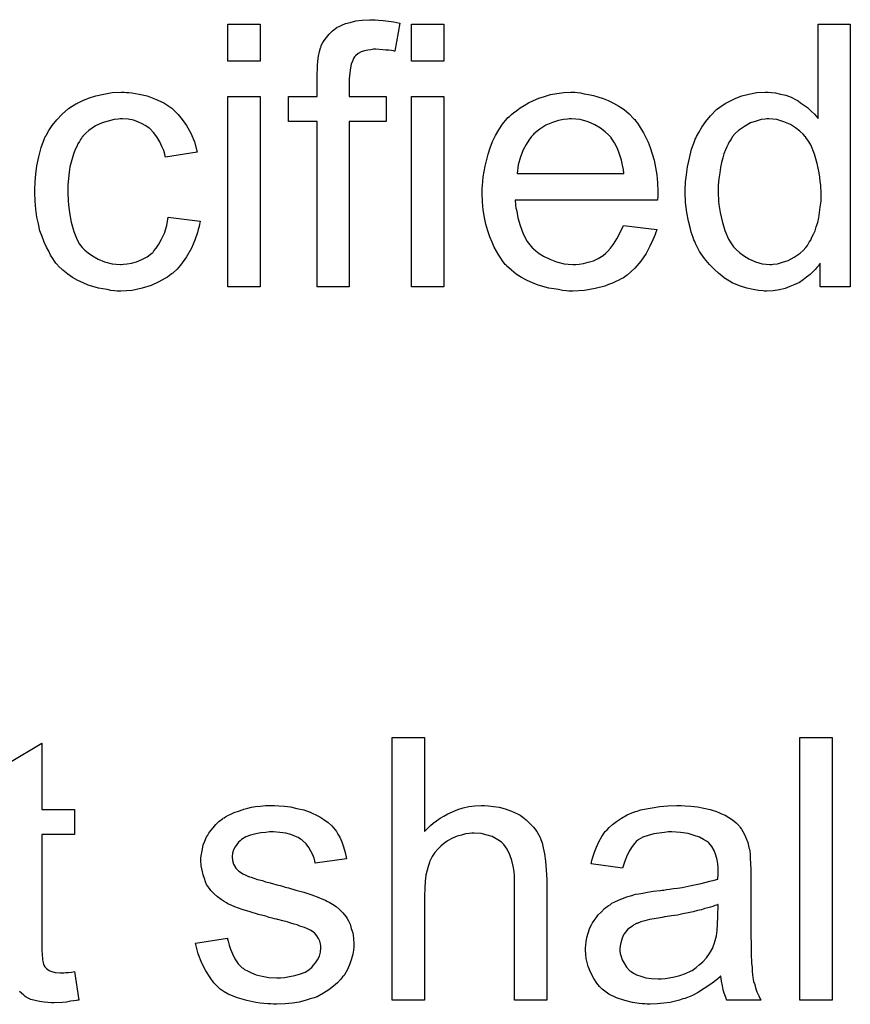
# Model space of a CAD drawing. Extents: x -1.7 to 9, y -2.8 to 5.2.
# Tile 219 of 227: x 5.96 to 6.213, y 3.753 to 4.053. Entities that reach past the tile are written whole.
import ezdxf

# ---------------------------------------------------------------- set-up
doc = ezdxf.new("R2010")
doc.units = 0
doc.layers.add('qfn32-50-23-b_document', color=1, linetype='CONTINUOUS')

msp = doc.modelspace()

# ---------------------------------------------------------------- linework, layer by layer
at = {"layer": 'qfn32-50-23-b_document', "color": 1}
for points in [[(6.033063, 4.040861), (6.023228, 4.040861), (6.023228, 4.052084), (6.033063, 4.052084), (6.033063, 4.040861)], [(6.069161, 4.053356), (6.07055, 4.053241), (6.072169, 4.053009), (6.073789, 4.052778), (6.07564, 4.052431), (6.074136, 4.043869), (6.074021, 4.043869), (6.073673, 4.043985), (6.073095, 4.044101), (6.072285, 4.044216), (6.071359, 4.044216), (6.070434, 4.044332), (6.068351, 4.044448), (6.067657, 4.044448), (6.066847, 4.044332), (6.065922, 4.044216), (6.06488, 4.043985), (6.063839, 4.043638), (6.062913, 4.043175), (6.062104, 4.042481), (6.061988, 4.042365), (6.061872, 4.042134), (6.061525, 4.041671), (6.061178, 4.040861), (6.060831, 4.039935), (6.060599, 4.038778), (6.060368, 4.037274), (6.060252, 4.035423), (6.060252, 4.030101), (6.071475, 4.030101), (6.071475, 4.022465), (6.060252, 4.022465), (6.060252, 3.972019), (6.050418, 3.972019), (6.050418, 4.022465), (6.04174, 4.022465), (6.04174, 4.030101), (6.050418, 4.030101), (6.050418, 4.036233), (6.050418, 4.036349), (6.050418, 4.036464), (6.050418, 4.037159), (6.050533, 4.0382), (6.050533, 4.039472), (6.050649, 4.040861), (6.050881, 4.042365), (6.051112, 4.043753), (6.051459, 4.04491), (6.051575, 4.045026), (6.05169, 4.045605), (6.052038, 4.046299), (6.052616, 4.047109), (6.05331, 4.048034), (6.05412, 4.049076), (6.055162, 4.050117), (6.056434, 4.051043), (6.05655, 4.051158), (6.057128, 4.05139), (6.057938, 4.051852), (6.059095, 4.052315), (6.060484, 4.052662), (6.062219, 4.053125), (6.064186, 4.053356), (6.0665, 4.053472), (6.06812, 4.053472), (6.069161, 4.053356)], [(6.089062, 4.040861), (6.079227, 4.040861), (6.079227, 4.052084), (6.089062, 4.052084), (6.089062, 4.040861)], [(6.212976, 3.972019), (6.203836, 3.972019), (6.203836, 3.979309), (6.20372, 3.979193), (6.203605, 3.978961), (6.203257, 3.978499), (6.202795, 3.97792), (6.202216, 3.977342), (6.201522, 3.976647), (6.200712, 3.975838), (6.199671, 3.975028), (6.19863, 3.974218), (6.197472, 3.973408), (6.196084, 3.972714), (6.19458, 3.972135), (6.193076, 3.971557), (6.19134, 3.971094), (6.189489, 3.970862), (6.187522, 3.970747), (6.186828, 3.970747), (6.186365, 3.970862), (6.184977, 3.970978), (6.183357, 3.971209), (6.18139, 3.971672), (6.179192, 3.972367), (6.176994, 3.973292), (6.174795, 3.974565), (6.17468, 3.974565), (6.174564, 3.974796), (6.17387, 3.975259), (6.172828, 3.976185), (6.171556, 3.977342), (6.170052, 3.978846), (6.168547, 3.980697), (6.167043, 3.98278), (6.165771, 3.985209), (6.165771, 3.985325), (6.165655, 3.985556), (6.165539, 3.985903), (6.165308, 3.986366), (6.165077, 3.98706), (6.164729, 3.98787), (6.164498, 3.98868), (6.164267, 3.989722), (6.163688, 3.992035), (6.16311, 3.994697), (6.162762, 3.997705), (6.162647, 4.000944), (6.162647, 4.00106), (6.162647, 4.001291), (6.162647, 4.001754), (6.162647, 4.002448), (6.162762, 4.003143), (6.162762, 4.004068), (6.162994, 4.006151), (6.163341, 4.008581), (6.163919, 4.011242), (6.164614, 4.014019), (6.165539, 4.01668), (6.165539, 4.016795), (6.165655, 4.017027), (6.165886, 4.017374), (6.166118, 4.017837), (6.166812, 4.019109), (6.167738, 4.020729), (6.168895, 4.022465), (6.170399, 4.0242), (6.172134, 4.026051), (6.174217, 4.027555), (6.174333, 4.027555), (6.174448, 4.027671), (6.174795, 4.027903), (6.175258, 4.028134), (6.176415, 4.028712), (6.178035, 4.029522), (6.179886, 4.030216), (6.182084, 4.030795), (6.184514, 4.031258), (6.18706, 4.031374), (6.187985, 4.031374), (6.188911, 4.031258), (6.190183, 4.031142), (6.191688, 4.030795), (6.193307, 4.030448), (6.194927, 4.029869), (6.196431, 4.029059), (6.196663, 4.028944), (6.197125, 4.028712), (6.19782, 4.028134), (6.198745, 4.027555), (6.199902, 4.026745), (6.200944, 4.025704), (6.2021, 4.024663), (6.203142, 4.02339), (6.203142, 4.052084), (6.212976, 4.052084), (6.212976, 3.972019)], [(5.992336, 4.031258), (5.993031, 4.031258), (5.993956, 4.031142), (5.996154, 4.030795), (5.998584, 4.030216), (6.00113, 4.029291), (6.003675, 4.028134), (6.006105, 4.026514), (6.00622, 4.026514), (6.006336, 4.026283), (6.00703, 4.025588), (6.008072, 4.024547), (6.009344, 4.023043), (6.010617, 4.021192), (6.01189, 4.018878), (6.013047, 4.016217), (6.013857, 4.013093), (6.004253, 4.011589), (6.004253, 4.011704), (6.004138, 4.01182), (6.004022, 4.012514), (6.003675, 4.013556), (6.003096, 4.014828), (6.002518, 4.016217), (6.001592, 4.017721), (6.000551, 4.019109), (5.999394, 4.020266), (5.999278, 4.020382), (5.998816, 4.020729), (5.998006, 4.021192), (5.99708, 4.02177), (5.995807, 4.022349), (5.994419, 4.022812), (5.992799, 4.023159), (5.991064, 4.023274), (5.990369, 4.023274), (5.989791, 4.023159), (5.988518, 4.023043), (5.986783, 4.02258), (5.984932, 4.022002), (5.982849, 4.021076), (5.980882, 4.019688), (5.979957, 4.018878), (5.979031, 4.017952), (5.979031, 4.017837), (5.9788, 4.017721), (5.978568, 4.017374), (5.978337, 4.016911), (5.97799, 4.016332), (5.977527, 4.015638), (5.97718, 4.014828), (5.976717, 4.013903), (5.976254, 4.012746), (5.975907, 4.011473), (5.975444, 4.010085), (5.975097, 4.008581), (5.974866, 4.006961), (5.974634, 4.00511), (5.974403, 4.003143), (5.974403, 4.00106), (5.974403, 4.000944), (5.974403, 4.000597), (5.974403, 3.999903), (5.974519, 3.999209), (5.974519, 3.998168), (5.974634, 3.997126), (5.974981, 3.994581), (5.975444, 3.991804), (5.976254, 3.988912), (5.977295, 3.986366), (5.97799, 3.985093), (5.9788, 3.984052), (5.979031, 3.983821), (5.979609, 3.983242), (5.980651, 3.982432), (5.981923, 3.981507), (5.983659, 3.980465), (5.985626, 3.979656), (5.98794, 3.979077), (5.989212, 3.978961), (5.990485, 3.978846), (5.990717, 3.978846), (5.991411, 3.978961), (5.992568, 3.979077), (5.993841, 3.979309), (5.995345, 3.979656), (5.996964, 3.98035), (5.998584, 3.98116), (6.000088, 3.982317), (6.00032, 3.982432), (6.000667, 3.983011), (6.001361, 3.983821), (6.002171, 3.985093), (6.002981, 3.986598), (6.003906, 3.988449), (6.004601, 3.990763), (6.005063, 3.993308), (6.014782, 3.992035), (6.014782, 3.99192), (6.014667, 3.991573), (6.014551, 3.99111), (6.014435, 3.990416), (6.014204, 3.98949), (6.013972, 3.988564), (6.013162, 3.986251), (6.012121, 3.983821), (6.010617, 3.98116), (6.008766, 3.978614), (6.007725, 3.977457), (6.006568, 3.9763), (6.006452, 3.976185), (6.00622, 3.976069), (6.005873, 3.975838), (6.00541, 3.97549), (6.004832, 3.975028), (6.004022, 3.974565), (6.003096, 3.974102), (6.002171, 3.973523), (5.999857, 3.972482), (5.99708, 3.971672), (5.994072, 3.970978), (5.992336, 3.970862), (5.990601, 3.970747), (5.989444, 3.970747), (5.988634, 3.970862), (5.987593, 3.970978), (5.986436, 3.971209), (5.985163, 3.971441), (5.983775, 3.971672), (5.980651, 3.972598), (5.979147, 3.973292), (5.977527, 3.973986), (5.975907, 3.974912), (5.974403, 3.975953), (5.972899, 3.97711), (5.97151, 3.978499), (5.971395, 3.978614), (5.971163, 3.978846), (5.970816, 3.979309), (5.970353, 3.979887), (5.969891, 3.980697), (5.969196, 3.981738), (5.968618, 3.982895), (5.967924, 3.984168), (5.96723, 3.985672), (5.966651, 3.987407), (5.965957, 3.989143), (5.965494, 3.991226), (5.965031, 3.993308), (5.964684, 3.995738), (5.964453, 3.998168), (5.964337, 4.000829), (5.964337, 4.000944), (5.964337, 4.001291), (5.964337, 4.001754), (5.964337, 4.002448), (5.964453, 4.003258), (5.964453, 4.004184), (5.964568, 4.005225), (5.964684, 4.006382), (5.965031, 4.008928), (5.96561, 4.011704), (5.966304, 4.014481), (5.967345, 4.017258), (5.967345, 4.017374), (5.967461, 4.017605), (5.967692, 4.017952), (5.967924, 4.018415), (5.968618, 4.019688), (5.969659, 4.021192), (5.971048, 4.022927), (5.972667, 4.024663), (5.974634, 4.026398), (5.976833, 4.027787), (5.976948, 4.027787), (5.97718, 4.027903), (5.977527, 4.028134), (5.97799, 4.028365), (5.978568, 4.028597), (5.979262, 4.028944), (5.980998, 4.029638), (5.982965, 4.030216), (5.985394, 4.030795), (5.98794, 4.031258), (5.990717, 4.031374), (5.991642, 4.031374), (5.992336, 4.031258)], [(6.129788, 4.031258), (6.130714, 4.031142), (6.131871, 4.030911), (6.133143, 4.030679), (6.134647, 4.030332), (6.136036, 4.029985), (6.137656, 4.029407), (6.13916, 4.028828), (6.140779, 4.028018), (6.142399, 4.027093), (6.144019, 4.026051), (6.145523, 4.024779), (6.146912, 4.02339), (6.147027, 4.023274), (6.147259, 4.023043), (6.147606, 4.02258), (6.148069, 4.021886), (6.148647, 4.021076), (6.149226, 4.020151), (6.14992, 4.018994), (6.150614, 4.017605), (6.151308, 4.016101), (6.152002, 4.014481), (6.152581, 4.01263), (6.153159, 4.010663), (6.153622, 4.008465), (6.153969, 4.006151), (6.154201, 4.003721), (6.154316, 4.00106), (6.154316, 4.000944), (6.154316, 4.000482), (6.154316, 3.999672), (6.154201, 3.998515), (6.110813, 3.998515), (6.110813, 3.998399), (6.110813, 3.998052), (6.110929, 3.997589), (6.110929, 3.996895), (6.111045, 3.996085), (6.111276, 3.995159), (6.111623, 3.993077), (6.112317, 3.990763), (6.113243, 3.988217), (6.114516, 3.985903), (6.116135, 3.983821), (6.116251, 3.983821), (6.116367, 3.983589), (6.117061, 3.983011), (6.118102, 3.982201), (6.119491, 3.981391), (6.121342, 3.980465), (6.123425, 3.979656), (6.125739, 3.979077), (6.127011, 3.978961), (6.1284, 3.978846), (6.129325, 3.978846), (6.130367, 3.978961), (6.131639, 3.979193), (6.133028, 3.97954), (6.134647, 3.980003), (6.136151, 3.980697), (6.137656, 3.981622), (6.137771, 3.981738), (6.13835, 3.982201), (6.139044, 3.982895), (6.139854, 3.983821), (6.140779, 3.985093), (6.141821, 3.986713), (6.142862, 3.988564), (6.143788, 3.990763), (6.153969, 3.98949), (6.153969, 3.989374), (6.153854, 3.989143), (6.153738, 3.98868), (6.153507, 3.987986), (6.153159, 3.987292), (6.152812, 3.986366), (6.151887, 3.984399), (6.15073, 3.982201), (6.14911, 3.979887), (6.147259, 3.977689), (6.144945, 3.975606), (6.144829, 3.975606), (6.144598, 3.975375), (6.144251, 3.975143), (6.143788, 3.974796), (6.143093, 3.974449), (6.142399, 3.974102), (6.141474, 3.973639), (6.140432, 3.973176), (6.139275, 3.972714), (6.138118, 3.972251), (6.135226, 3.971557), (6.131986, 3.970978), (6.1284, 3.970747), (6.127127, 3.970747), (6.126317, 3.970862), (6.125276, 3.970978), (6.124003, 3.971209), (6.122615, 3.971441), (6.12111, 3.971672), (6.117871, 3.972598), (6.116135, 3.973292), (6.114516, 3.973986), (6.11278, 3.974912), (6.11116, 3.975953), (6.109656, 3.97711), (6.108152, 3.978499), (6.108036, 3.978614), (6.107805, 3.978846), (6.107458, 3.979309), (6.106995, 3.980003), (6.106417, 3.980813), (6.105838, 3.981738), (6.105144, 3.982895), (6.10445, 3.984168), (6.103756, 3.985672), (6.103061, 3.987292), (6.102483, 3.989143), (6.101904, 3.99111), (6.101441, 3.993193), (6.101094, 3.995506), (6.100863, 3.997936), (6.100747, 4.000482), (6.100747, 4.000597), (6.100747, 4.001176), (6.100747, 4.00187), (6.100863, 4.002911), (6.100979, 4.004184), (6.101094, 4.005572), (6.101326, 4.007192), (6.101673, 4.008812), (6.102599, 4.012514), (6.103177, 4.014366), (6.103871, 4.016332), (6.104797, 4.018184), (6.105838, 4.019919), (6.106995, 4.021655), (6.108268, 4.023274), (6.108383, 4.02339), (6.108615, 4.023622), (6.109078, 4.023969), (6.109656, 4.024547), (6.11035, 4.025126), (6.111276, 4.02582), (6.112317, 4.02663), (6.11359, 4.027324), (6.114863, 4.028134), (6.116367, 4.028828), (6.117987, 4.029522), (6.119722, 4.030101), (6.121573, 4.030679), (6.12354, 4.031026), (6.125623, 4.031258), (6.127821, 4.031374), (6.128978, 4.031374), (6.129788, 4.031258)], [(6.033063, 3.972019), (6.023228, 3.972019), (6.023228, 4.030101), (6.033063, 4.030101), (6.033063, 3.972019)], [(6.089062, 3.972019), (6.079227, 3.972019), (6.079227, 4.030101), (6.089062, 4.030101), (6.089062, 3.972019)], [(6.127937, 4.023274), (6.127243, 4.023274), (6.12678, 4.023159), (6.125507, 4.023043), (6.124003, 4.022696), (6.122152, 4.022117), (6.120185, 4.021308), (6.118334, 4.020151), (6.116483, 4.018646), (6.116251, 4.018415), (6.115788, 4.017837), (6.114978, 4.016795), (6.114168, 4.015407), (6.113243, 4.013787), (6.112433, 4.011704), (6.111739, 4.009275), (6.111392, 4.006614), (6.143903, 4.006614), (6.143903, 4.006729), (6.143903, 4.006961), (6.143788, 4.007308), (6.143788, 4.007771), (6.143556, 4.009159), (6.143209, 4.010663), (6.142631, 4.012514), (6.142052, 4.01425), (6.141127, 4.015985), (6.140085, 4.01749), (6.140085, 4.017605), (6.139854, 4.017721), (6.139275, 4.018415), (6.138234, 4.019341), (6.136846, 4.020382), (6.13511, 4.021423), (6.133028, 4.022349), (6.130598, 4.023043), (6.129325, 4.023159), (6.127937, 4.023274)], [(6.188101, 4.023274), (6.187522, 4.023274), (6.18706, 4.023159), (6.185787, 4.023043), (6.184283, 4.02258), (6.182547, 4.022002), (6.180696, 4.020961), (6.178845, 4.019688), (6.177919, 4.018762), (6.177109, 4.017837), (6.177109, 4.017721), (6.176878, 4.017605), (6.176762, 4.017258), (6.176415, 4.016795), (6.176068, 4.016217), (6.175721, 4.015523), (6.175374, 4.014713), (6.174911, 4.013787), (6.174448, 4.01263), (6.174101, 4.011357), (6.173754, 4.009969), (6.173407, 4.008465), (6.173176, 4.006845), (6.172944, 4.004994), (6.172713, 4.003027), (6.172713, 4.000944), (6.172713, 4.000829), (6.172713, 4.000482), (6.172713, 3.999903), (6.172828, 3.999093), (6.172828, 3.998168), (6.172944, 3.997126), (6.173291, 3.994697), (6.17387, 3.992035), (6.17468, 3.989259), (6.175837, 3.986598), (6.176531, 3.985441), (6.177341, 3.984284), (6.177456, 3.984284), (6.177572, 3.984052), (6.178151, 3.983474), (6.179192, 3.982548), (6.180465, 3.981622), (6.182084, 3.980581), (6.184051, 3.979656), (6.186134, 3.979077), (6.187291, 3.978961), (6.188448, 3.978846), (6.189026, 3.978846), (6.189489, 3.978961), (6.190762, 3.979077), (6.192266, 3.97954), (6.194002, 3.980118), (6.195853, 3.981044), (6.197704, 3.982317), (6.19863, 3.983127), (6.199439, 3.984052), (6.199439, 3.984168), (6.199671, 3.984284), (6.199902, 3.984631), (6.200134, 3.985093), (6.200481, 3.985672), (6.200944, 3.986251), (6.201291, 3.987176), (6.201753, 3.988102), (6.202216, 3.989143), (6.202563, 3.9903), (6.203026, 3.991688), (6.203373, 3.993077), (6.203605, 3.994697), (6.203836, 3.996316), (6.204067, 3.998168), (6.204067, 4.000135), (6.204067, 4.00025), (6.204067, 4.000713), (6.204067, 4.001291), (6.203952, 4.002101), (6.203952, 4.003027), (6.203836, 4.004184), (6.20372, 4.005457), (6.203489, 4.006845), (6.20291, 4.009622), (6.2021, 4.012514), (6.200944, 4.015291), (6.200249, 4.016448), (6.199439, 4.017605), (6.199439, 4.017721), (6.199208, 4.017837), (6.19863, 4.018531), (6.197588, 4.019456), (6.196315, 4.020498), (6.194696, 4.021539), (6.192729, 4.022349), (6.19053, 4.023043), (6.189373, 4.023159), (6.188101, 4.023274)], [(5.956701, 3.82707), (5.966535, 3.832971), (5.966535, 3.812724)], [(6.083161, 3.806013), (6.083277, 3.806129), (6.083508, 3.80636), (6.083855, 3.806707), (6.084434, 3.807286), (6.085012, 3.807864), (6.085822, 3.808558), (6.086863, 3.809253), (6.087905, 3.810062), (6.089062, 3.810757), (6.090334, 3.811451), (6.093342, 3.812724), (6.094962, 3.813302), (6.096698, 3.813649), (6.098549, 3.813881), (6.1004, 3.813996), (6.101441, 3.813996), (6.102714, 3.813881), (6.104218, 3.813649), (6.105954, 3.813418), (6.107805, 3.812955), (6.109656, 3.812261), (6.111507, 3.811451), (6.111739, 3.811335), (6.112317, 3.810988), (6.113127, 3.81041), (6.114168, 3.8096), (6.11521, 3.808558), (6.116367, 3.807401), (6.117408, 3.806013), (6.118334, 3.804393), (6.118449, 3.804162), (6.118681, 3.803583), (6.119028, 3.802542), (6.119375, 3.801038), (6.119722, 3.799187), (6.120069, 3.796988), (6.120301, 3.794327), (6.120416, 3.791319), (6.120416, 3.754642), (6.110582, 3.754642), (6.110582, 3.791435), (6.110582, 3.79155), (6.110582, 3.791782), (6.110582, 3.792129), (6.110582, 3.792592), (6.110466, 3.793865), (6.110235, 3.795484), (6.109772, 3.79722), (6.109193, 3.798955), (6.108383, 3.800691), (6.107342, 3.802079), (6.107226, 3.802195), (6.106764, 3.802658), (6.106069, 3.803236), (6.105028, 3.803815), (6.103756, 3.804509), (6.102251, 3.804972), (6.1004, 3.805434), (6.098318, 3.80555), (6.097623, 3.80555), (6.096814, 3.805434), (6.095657, 3.805319), (6.094499, 3.804972), (6.093111, 3.804625), (6.091723, 3.804046), (6.090219, 3.803236), (6.090103, 3.80312), (6.08964, 3.802773), (6.088946, 3.802311), (6.088136, 3.801616), (6.08721, 3.800691), (6.086285, 3.799649), (6.085475, 3.798377), (6.084781, 3.796988), (6.084665, 3.796757), (6.084549, 3.796294), (6.084318, 3.795369), (6.083971, 3.794212), (6.083624, 3.792707), (6.083392, 3.790856), (6.083277, 3.788774), (6.083161, 3.786344), (6.083161, 3.754642), (6.073326, 3.754642), (6.073326, 3.834707), (6.083161, 3.834707), (6.083161, 3.806013)], [(6.207423, 3.754642), (6.197588, 3.754642), (6.197588, 3.834707), (6.207423, 3.834707), (6.207423, 3.754642)], [(5.966535, 3.812724), (5.976485, 3.812724), (5.976485, 3.805087), (5.966535, 3.805087), (5.966535, 3.770956), (5.966535, 3.770724), (5.966535, 3.770262), (5.966535, 3.769568), (5.966651, 3.768758), (5.966767, 3.766906), (5.966882, 3.766097), (5.966998, 3.765518), (5.967114, 3.765287), (5.967461, 3.764824), (5.967924, 3.764245), (5.968734, 3.763667), (5.968965, 3.763551), (5.969543, 3.76332), (5.970585, 3.763088), (5.972089, 3.762973), (5.973246, 3.762973), (5.973824, 3.763088), (5.974634, 3.763088), (5.97556, 3.763204), (5.976485, 3.76332), (5.977758, 3.754642), (5.977527, 3.754642), (5.977064, 3.754526), (5.976254, 3.754411), (5.975213, 3.754295), (5.974056, 3.754064), (5.972783, 3.753948), (5.970238, 3.753832), (5.969312, 3.753832), (5.968386, 3.753948), (5.96723, 3.754064), (5.965841, 3.754179), (5.964453, 3.754526), (5.96318, 3.754874), (5.961907, 3.755452), (5.961792, 3.755568), (5.961444, 3.755799), (5.960982, 3.756146), (5.960288, 3.756725), (5.959709, 3.757303)], [(6.038732, 3.813881), (6.040468, 3.813765), (6.042319, 3.813534), (6.044286, 3.813071), (6.046368, 3.812608), (6.048335, 3.811914), (6.048451, 3.811914), (6.048567, 3.811798), (6.049145, 3.811567), (6.050071, 3.811104), (6.051228, 3.810525), (6.0525, 3.809715), (6.053773, 3.80879), (6.05493, 3.807749), (6.055971, 3.806591), (6.056087, 3.806476), (6.056319, 3.806013), (6.056781, 3.805203), (6.05736, 3.804278), (6.057938, 3.802889), (6.058517, 3.801385), (6.05898, 3.799649), (6.059442, 3.797683), (6.049839, 3.79641), (6.049839, 3.796641), (6.049724, 3.797104), (6.049492, 3.797914), (6.049145, 3.798955), (6.048567, 3.799997), (6.047872, 3.801154), (6.047062, 3.802311), (6.045905, 3.803352), (6.04579, 3.803468), (6.045327, 3.803699), (6.044633, 3.804162), (6.043592, 3.804625), (6.042435, 3.805087), (6.04093, 3.80555), (6.039079, 3.805782), (6.037112, 3.805897), (6.035955, 3.805897), (6.034798, 3.805782), (6.033294, 3.805666), (6.03179, 3.805319), (6.03017, 3.804972), (6.028666, 3.804393), (6.027394, 3.803583), (6.027278, 3.803468), (6.026931, 3.803236), (6.026468, 3.802773), (6.026005, 3.802079), (6.025427, 3.801385), (6.024964, 3.800459), (6.024617, 3.799418), (6.024501, 3.798377), (6.024501, 3.798261), (6.024501, 3.79803), (6.024617, 3.797683), (6.024617, 3.79722), (6.024964, 3.796063), (6.025658, 3.794906), (6.025774, 3.79479), (6.025889, 3.794674), (6.026121, 3.794327), (6.026584, 3.79398), (6.027046, 3.793633), (6.027741, 3.79317), (6.028551, 3.792823), (6.029476, 3.79236), (6.029592, 3.79236), (6.029823, 3.792245), (6.030286, 3.792129), (6.031096, 3.791782), (6.032253, 3.791435), (6.033757, 3.791088), (6.034683, 3.790741), (6.035724, 3.790509), (6.036881, 3.790162), (6.038154, 3.789815), (6.038269, 3.789815), (6.038616, 3.789699), (6.039195, 3.789584), (6.039889, 3.789352), (6.040699, 3.789121), (6.04174, 3.788889), (6.043939, 3.788195), (6.046368, 3.787501), (6.048798, 3.786691), (6.050996, 3.785881), (6.051922, 3.785534), (6.052732, 3.785187), (6.052963, 3.785071), (6.053426, 3.78484), (6.05412, 3.784493), (6.055162, 3.783914), (6.056203, 3.78322), (6.057244, 3.782294), (6.058285, 3.781253), (6.059211, 3.780096), (6.059327, 3.779981), (6.059558, 3.779518), (6.060021, 3.778823), (6.060484, 3.777782), (6.060831, 3.77651), (6.061294, 3.775121), (6.061525, 3.773501), (6.061641, 3.77165), (6.061641, 3.771419), (6.061641, 3.77084), (6.061525, 3.769915), (6.061294, 3.768642), (6.060947, 3.767253), (6.060368, 3.765749), (6.059674, 3.764014), (6.058748, 3.762394), (6.058632, 3.762163), (6.05817, 3.7617), (6.057591, 3.76089), (6.056666, 3.759964), (6.055393, 3.758923), (6.054005, 3.757766), (6.052385, 3.756725), (6.050418, 3.755684), (6.050302, 3.755684), (6.050186, 3.755568), (6.049492, 3.755336), (6.048335, 3.754989), (6.046831, 3.754526), (6.04498, 3.754064), (6.042897, 3.753717), (6.040699, 3.753485), (6.038154, 3.753369), (6.037112, 3.753369), (6.036302, 3.753485), (6.035377, 3.753485), (6.03422, 3.753601), (6.033063, 3.753717), (6.03179, 3.753948), (6.029013, 3.754526), (6.026121, 3.755336), (6.023344, 3.756493), (6.022071, 3.757188), (6.020914, 3.757997), (6.020799, 3.758113), (6.020683, 3.758229), (6.019989, 3.758923), (6.018947, 3.759964), (6.01779, 3.761584), (6.016518, 3.763551), (6.015245, 3.765865), (6.014204, 3.768758), (6.013394, 3.771997), (6.023113, 3.773501), (6.023113, 3.773386), (6.023113, 3.77327), (6.023344, 3.772576), (6.023575, 3.771419), (6.024038, 3.770146), (6.024617, 3.768758), (6.025311, 3.767253), (6.026352, 3.765749), (6.027625, 3.764477), (6.027856, 3.764361), (6.028319, 3.764014), (6.029245, 3.763551), (6.030402, 3.762973), (6.031906, 3.762394), (6.033641, 3.761931), (6.035724, 3.761584), (6.038154, 3.761468), (6.039311, 3.761468), (6.040468, 3.761584), (6.041972, 3.761816), (6.043592, 3.762163), (6.045327, 3.762626), (6.046831, 3.763204), (6.04822, 3.76413), (6.048335, 3.764245), (6.048798, 3.764592), (6.049261, 3.765171), (6.049955, 3.765981), (6.050533, 3.766906), (6.051112, 3.768063), (6.051459, 3.76922), (6.051575, 3.770609), (6.051575, 3.770724), (6.051575, 3.771187), (6.051459, 3.771766), (6.051228, 3.772576), (6.050881, 3.773386), (6.050302, 3.774195), (6.049608, 3.775121), (6.048567, 3.775815), (6.048451, 3.775931), (6.048104, 3.776047), (6.047525, 3.776394), (6.0466, 3.776741), (6.045211, 3.777204), (6.044401, 3.777551), (6.043476, 3.777782), (6.042435, 3.778129), (6.041278, 3.778476), (6.040005, 3.778823), (6.038501, 3.779171), (6.038385, 3.779171), (6.038038, 3.779286), (6.037459, 3.779402), (6.036765, 3.779633), (6.03584, 3.779865), (6.034798, 3.780212), (6.0326, 3.78079), (6.030055, 3.7816), (6.027625, 3.782294), (6.025311, 3.783104), (6.02427, 3.783567), (6.02346, 3.783914), (6.023228, 3.78403), (6.022766, 3.784261), (6.022071, 3.784724), (6.021146, 3.785303), (6.020104, 3.786113), (6.019063, 3.787038), (6.018022, 3.788079), (6.017096, 3.789352), (6.01698, 3.789468), (6.016749, 3.789931), (6.016402, 3.790741), (6.016055, 3.791666), (6.015708, 3.792823), (6.015361, 3.794212), (6.015129, 3.7956), (6.015014, 3.79722), (6.015014, 3.797451), (6.015014, 3.797914), (6.015129, 3.798608), (6.015245, 3.799649), (6.015476, 3.800691), (6.015708, 3.801963), (6.016171, 3.80312), (6.016749, 3.804393), (6.016865, 3.804509), (6.017096, 3.804972), (6.017443, 3.80555), (6.018022, 3.80636), (6.018716, 3.80717), (6.019526, 3.808211), (6.020452, 3.809137), (6.021609, 3.809947), (6.021724, 3.810062), (6.022071, 3.810178), (6.022534, 3.810525), (6.023228, 3.810872), (6.024154, 3.811335), (6.025195, 3.811798), (6.026468, 3.812261), (6.027856, 3.812724), (6.028088, 3.812839), (6.028551, 3.812955), (6.02936, 3.813186), (6.030402, 3.813418), (6.031674, 3.813649), (6.033063, 3.813765), (6.034683, 3.813996), (6.037459, 3.813996), (6.038732, 3.813881)], [(6.162647, 3.813881), (6.164382, 3.813765), (6.166349, 3.813534), (6.168316, 3.813186), (6.170283, 3.812724), (6.172134, 3.812145), (6.172366, 3.812029), (6.172944, 3.811798), (6.173754, 3.811451), (6.174795, 3.810988), (6.175952, 3.810294), (6.177109, 3.8096), (6.178151, 3.808674), (6.179076, 3.807749), (6.179192, 3.807633), (6.179423, 3.807286), (6.17977, 3.806707), (6.180233, 3.806013), (6.180812, 3.804972), (6.181275, 3.80393), (6.181737, 3.802658), (6.182084, 3.801154), (6.182084, 3.801038), (6.1822, 3.800691), (6.182316, 3.799997), (6.182431, 3.799071), (6.182431, 3.797798), (6.182547, 3.796294), (6.182663, 3.794327), (6.182663, 3.792129), (6.182663, 3.778939), (6.182663, 3.778823), (6.182663, 3.778361), (6.182663, 3.777666), (6.182663, 3.776741), (6.182663, 3.7757), (6.182663, 3.774427), (6.182779, 3.77165), (6.182779, 3.768758), (6.182894, 3.765865), (6.18301, 3.764592), (6.18301, 3.763435), (6.183126, 3.762394), (6.183241, 3.761584), (6.183241, 3.761468), (6.183357, 3.761006), (6.183473, 3.760311), (6.18382, 3.759386), (6.184051, 3.758345), (6.184514, 3.757188), (6.185093, 3.755915), (6.185671, 3.754642), (6.175374, 3.754642), (6.175258, 3.754758), (6.175142, 3.755221), (6.174911, 3.755799), (6.174564, 3.756725), (6.174217, 3.757766), (6.173985, 3.759039), (6.173754, 3.760427), (6.173523, 3.761931), (6.173407, 3.761931), (6.173291, 3.7617), (6.172597, 3.761121), (6.171556, 3.760311), (6.170167, 3.75927), (6.168432, 3.758229), (6.166696, 3.757072), (6.164845, 3.756031), (6.162878, 3.755221), (6.162647, 3.755105), (6.161953, 3.754989), (6.160911, 3.754642), (6.159639, 3.754295), (6.158019, 3.753948), (6.156168, 3.753717), (6.154085, 3.753485), (6.152002, 3.753369), (6.151077, 3.753369), (6.150383, 3.753485), (6.149573, 3.753485), (6.148647, 3.753601), (6.146565, 3.753948), (6.144251, 3.754526), (6.141705, 3.755336), (6.139391, 3.756493), (6.137309, 3.757997), (6.137077, 3.758229), (6.136499, 3.758807), (6.135689, 3.759849), (6.134763, 3.761237), (6.133837, 3.762973), (6.133028, 3.764939), (6.132449, 3.767369), (6.132333, 3.768526), (6.132218, 3.769915), (6.132218, 3.770146), (6.132218, 3.770609), (6.132333, 3.771419), (6.132449, 3.77246), (6.132681, 3.773733), (6.133028, 3.775005), (6.13349, 3.776394), (6.134069, 3.777666), (6.134185, 3.777782), (6.134416, 3.778245), (6.134879, 3.778939), (6.135457, 3.779749), (6.136151, 3.780675), (6.137077, 3.7816), (6.138003, 3.782526), (6.13916, 3.783336), (6.139275, 3.783452), (6.139738, 3.783683), (6.140317, 3.784146), (6.141242, 3.784608), (6.142284, 3.785071), (6.143556, 3.78565), (6.144829, 3.786113), (6.146333, 3.786575), (6.146449, 3.786575), (6.146912, 3.786691), (6.147606, 3.786923), (6.148531, 3.787038), (6.149688, 3.78727), (6.151193, 3.787501), (6.152928, 3.787848), (6.155011, 3.788079), (6.155126, 3.788079), (6.155589, 3.788195), (6.156168, 3.788195), (6.156977, 3.788311), (6.157903, 3.788427), (6.15906, 3.788658), (6.160333, 3.788774), (6.161721, 3.789005), (6.164498, 3.789584), (6.167506, 3.790162), (6.170167, 3.790856), (6.17144, 3.791203), (6.172597, 3.79155), (6.172597, 3.791666), (6.172597, 3.791898), (6.172713, 3.792592), (6.172713, 3.793402), (6.172713, 3.793865), (6.172713, 3.794096), (6.172713, 3.794212), (6.172713, 3.794327), (6.172713, 3.795021), (6.172597, 3.796178), (6.172366, 3.797451), (6.172019, 3.79884), (6.17144, 3.800228), (6.170746, 3.801501), (6.16982, 3.802542), (6.169704, 3.802658), (6.169126, 3.80312), (6.1682, 3.803583), (6.167043, 3.804278), (6.165424, 3.804856), (6.163572, 3.805434), (6.161258, 3.805782), (6.158597, 3.805897), (6.15744, 3.805897), (6.156283, 3.805782), (6.154663, 3.80555), (6.153044, 3.805319), (6.151308, 3.804856), (6.149688, 3.804278), (6.1483, 3.803468), (6.148184, 3.803352), (6.147721, 3.803005), (6.147143, 3.802426), (6.146449, 3.801501), (6.145755, 3.800344), (6.144945, 3.79884), (6.144251, 3.796988), (6.143556, 3.794906), (6.133953, 3.796178), (6.133953, 3.796294), (6.134069, 3.79641), (6.134069, 3.796757), (6.134185, 3.79722), (6.134532, 3.798261), (6.134994, 3.799765), (6.135573, 3.801269), (6.136267, 3.802889), (6.137193, 3.804509), (6.138234, 3.806013), (6.13835, 3.806129), (6.138813, 3.806591), (6.139507, 3.807286), (6.140432, 3.808211), (6.141705, 3.809137), (6.143209, 3.810062), (6.144945, 3.811104), (6.146912, 3.811914), (6.147027, 3.811914), (6.147143, 3.812029), (6.14749, 3.812145), (6.147953, 3.812261), (6.14911, 3.812608), (6.15073, 3.812955), (6.152581, 3.813302), (6.154895, 3.813649), (6.157325, 3.813881), (6.160101, 3.813996), (6.161374, 3.813996), (6.162647, 3.813881)], [(6.172713, 3.783799), (6.172597, 3.783799), (6.172481, 3.783683), (6.172134, 3.783567), (6.171671, 3.783452), (6.171093, 3.78322), (6.170399, 3.782989), (6.169589, 3.782757), (6.168663, 3.782526), (6.167622, 3.782179), (6.166349, 3.781947), (6.165077, 3.7816), (6.163572, 3.781253), (6.161953, 3.780906), (6.160333, 3.780559), (6.158482, 3.780328), (6.156515, 3.779981), (6.156283, 3.779981), (6.155589, 3.779865), (6.154432, 3.779633), (6.153159, 3.779402), (6.151771, 3.779171), (6.150383, 3.778823), (6.14911, 3.778476), (6.147953, 3.778014), (6.147837, 3.778014), (6.14749, 3.777782), (6.147027, 3.777551), (6.146565, 3.777204), (6.145176, 3.776278), (6.144019, 3.77489), (6.144019, 3.774774), (6.143788, 3.774543), (6.143672, 3.77408), (6.143441, 3.773501), (6.143209, 3.772807), (6.142978, 3.772113), (6.142862, 3.771187), (6.142746, 3.770262), (6.142746, 3.770146), (6.142746, 3.769568), (6.142862, 3.768873), (6.143093, 3.767948), (6.143441, 3.766906), (6.144019, 3.765865), (6.144713, 3.764708), (6.145639, 3.763667), (6.145755, 3.763551), (6.146217, 3.76332), (6.146912, 3.762857), (6.147837, 3.762394), (6.14911, 3.761931), (6.150614, 3.761468), (6.15235, 3.761237), (6.154432, 3.761121), (6.155358, 3.761121), (6.156515, 3.761237), (6.157787, 3.761468), (6.159407, 3.7617), (6.161027, 3.762163), (6.162762, 3.762741), (6.164498, 3.763551), (6.164729, 3.763667), (6.165192, 3.764014), (6.166002, 3.764592), (6.166928, 3.765402), (6.167969, 3.766328), (6.169126, 3.767485), (6.170052, 3.768873), (6.170977, 3.770377), (6.171093, 3.770493), (6.171209, 3.770956), (6.17144, 3.771766), (6.171787, 3.772807), (6.172134, 3.774195), (6.172366, 3.775815), (6.172481, 3.777782), (6.172597, 3.780096), (6.172713, 3.783799)]]:
    msp.add_lwpolyline(points, dxfattribs=at)

doc.saveas('drawing.dxf')
